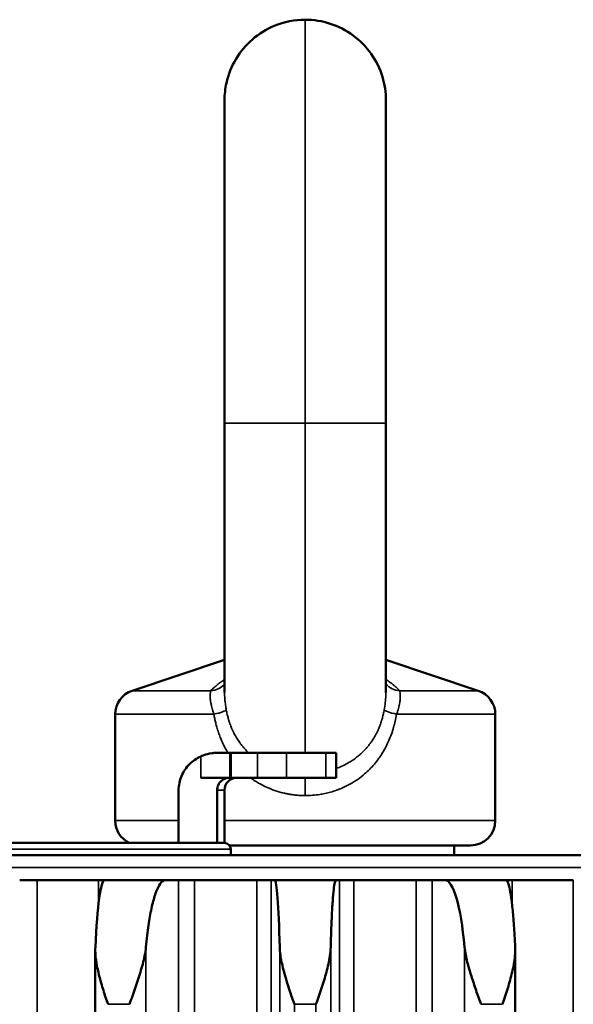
# Model space of a CAD drawing. Header units: millimetres. Extents: x 38 to 2514, y 38 to 1622.
# Tile 47 of 244: x 388 to 411, y 925 to 965. Entities that reach past the tile are written whole.
import ezdxf

# ---------------------------------------------------------------- set-up
doc = ezdxf.new("R2010")
doc.units = ezdxf.units.MM
doc.header["$LTSCALE"] = 7.692308
doc.layers.add('Visible (ISO)', color=7, linetype='Continuous', lineweight=50)
doc.layers.add('Visible Narrow (ISO)', color=7, linetype='Continuous', lineweight=35)

msp = doc.modelspace()

# ---------------------------------------------------------------- linework, layer by layer
at = {"layer": 'Visible (ISO)'}
for p, q in [((396.559, 948.343), (396.559, 961.343)), ((403.056, 961.343), (403.056, 948.343)), ((396.559, 937.496), (396.559, 948.343)), ((403.056, 948.343), (403.056, 937.496)), ((396.559, 938.81), (392.841, 937.571)), ((403.056, 938.81), (406.774, 937.571)), ((396.559, 937.496), (396.559, 937.496)), ((392.158, 932.343), (392.158, 936.622)), ((407.458, 932.343), (407.458, 936.622)), ((396.218, 935.068), (396.773, 935.068)), ((396.773, 935.068), (396.821, 935.068)), ((397.889, 935.068), (396.821, 935.068)), ((397.889, 935.068), (399.055, 935.068)), ((400.641, 935.068), (399.055, 935.068)), ((401.058, 935.068), (400.641, 935.068)), ((401.058, 934.068), (401.058, 935.068)), ((396.773, 934.068), (395.603, 934.068)), ((396.773, 934.068), (396.821, 934.068)), ((396.821, 934.068), (397.889, 934.068)), ((397.889, 934.068), (399.055, 934.068)), ((399.055, 934.068), (400.641, 934.068)), ((401.058, 934.068), (400.641, 934.068)), ((394.71, 933.568), (394.71, 931.443)), ((396.26, 933.568), (396.26, 931.443)), ((396.558, 931.443), (396.558, 933.568)), ((396.26, 931.443), (379.41, 931.443)), ((396.558, 931.443), (396.26, 931.443)), ((396.758, 931.343), (406.458, 931.343)), ((396.808, 931.193), (396.808, 930.943)), ((405.808, 931.343), (405.808, 930.943)), ((446.392, 930.943), (353.223, 930.943)), ((388.315, 929.943), (389.019, 929.943)), ((391.484, 929.943), (389.019, 929.943)), ((391.484, 929.943), (391.732, 929.943)), ((391.732, 929.943), (394.182, 929.943)), ((394.182, 929.943), (394.705, 929.943)), ((394.705, 929.943), (395.35, 929.943)), ((397.858, 929.943), (395.35, 929.943)), ((397.858, 929.943), (398.434, 929.943)), ((398.434, 929.943), (398.572, 929.943)), ((401.043, 929.943), (398.572, 929.943)), ((401.043, 929.943), (401.182, 929.943)), ((401.182, 929.943), (401.757, 929.943)), ((404.266, 929.943), (401.757, 929.943)), ((404.266, 929.943), (404.911, 929.943)), ((404.911, 929.943), (405.433, 929.943)), ((405.433, 929.943), (407.883, 929.943)), ((407.883, 929.943), (408.131, 929.943)), ((410.597, 929.943), (408.131, 929.943)), ((391.357, 927.126), (391.357, 819.906)), ((408.258, 927.129), (408.258, 819.906))]:
    msp.add_line(p, q, dxfattribs=at)
for centre, radius, start, end in [((393.158, 936.622), 1, 108.4349, 180), ((406.458, 936.622), 1, 0, 71.5651), ((397.058, 933.568), 0.5, 90, 180), ((393.158, 932.343), 1, 180, 244.1581), ((406.458, 932.343), 1, 270, 0), ((396.558, 931.193), 0.25, 0, 90)]:
    msp.add_arc(centre, radius, start, end, dxfattribs=at)
for centre, ratio, start_param, end_param in [((391.733, 924.94), 0.084023, 6.283181, 7.374666), ((398.572, 924.94), 0.047045, 5.191701, 6.283187), ((405.433, 924.94), 0.177308, 5.191716, 6.283202)]:
    msp.add_ellipse(centre, major_axis=(0, 5.003), ratio=ratio, start_param=start_param, end_param=end_param, dxfattribs=at)
for points, knots in [([(396.559, 961.343), (396.559, 961.461), (396.565, 961.579), (396.591, 961.813), (396.61, 961.929), (396.709, 962.384), (396.843, 962.717), (397.199, 963.308), (397.424, 963.577), (397.941, 964.026), (398.241, 964.21), (398.95, 964.504), (399.383, 964.593), (399.808, 964.593)], [0, 0, 0, 0, 0.0354862, 0.0354862, 0.0705616, 0.0705616, 0.1753177, 0.1753177, 0.2777512, 0.2777512, 0.3806926, 0.3806926, 0.508195, 0.508195, 0.508195, 0.508195]), ([(399.808, 964.593), (400.147, 964.593), (400.49, 964.537), (401.141, 964.325), (401.457, 964.165), (402.012, 963.755), (402.259, 963.502), (402.658, 962.938), (402.816, 962.621), (402.962, 962.139), (402.997, 961.984), (403.044, 961.667), (403.056, 961.504), (403.056, 961.343)], [0, 0, 0, 0, 0.1017908, 0.1017908, 0.2053413, 0.2053413, 0.308844, 0.308844, 0.4124845, 0.4124845, 0.45999, 0.45999, 0.5085534, 0.5085534, 0.5085534, 0.5085534]), ([(396.218, 935.068), (396.163, 935.068), (396.106, 935.064), (395.933, 935.041), (395.817, 935.011), (395.669, 934.954), (395.635, 934.94), (395.603, 934.925)], [0.16319725, 0.16319725, 0.16319725, 0.16319725, 0.18114858, 0.18114858, 0.21497327, 0.21497327, 0.22484729, 0.22484729, 0.22484729, 0.22484729]), ([(395.603, 934.925), (395.444, 934.851), (395.28, 934.74), (395.025, 934.491), (394.898, 934.306), (394.754, 933.966), (394.71, 933.751), (394.71, 933.568)], [0.2891358, 0.2891358, 0.2891358, 0.2891358, 0.3398258, 0.3398258, 0.3958246, 0.3958246, 0.4507413, 0.4507413, 0.4507413, 0.4507413]), ([(396.26, 933.568), (396.26, 933.629), (396.275, 933.701), (396.323, 933.814), (396.365, 933.876), (396.454, 933.964), (396.517, 934.005), (396.635, 934.053), (396.71, 934.068), (396.774, 934.068)], [-0.15002319, -0.15002319, -0.15002319, -0.15002319, -0.13167236, -0.13167236, -0.11305601, -0.11305601, -0.09413107, -0.09413107, -0.07497355, -0.07497355, -0.07497355, -0.07497355]), ([(394.182, 929.943), (394.127, 929.943), (394.067, 929.912), (393.95, 929.781), (393.893, 929.68), (393.792, 929.443), (393.739, 929.286), (393.639, 928.912), (393.593, 928.695), (393.516, 928.259), (393.478, 927.999), (393.426, 927.566), (393.41, 927.406), (393.395, 927.247)], [-0.7413344, -0.7413344, -0.7413344, -0.7413344, -0.6484803, -0.6484803, -0.5556262, -0.5556262, -0.4629019, -0.4629019, -0.3701777, -0.3701777, -0.2775841, -0.2775841, -0.2268131, -0.2268131, -0.2268131, -0.2268131]), ([(401.043, 929.943), (401.028, 929.943), (401.013, 929.912), (400.982, 929.781), (400.966, 929.68), (400.939, 929.443), (400.925, 929.286), (400.899, 928.912), (400.887, 928.695), (400.866, 928.259), (400.856, 927.999), (400.843, 927.566), (400.838, 927.406), (400.834, 927.247)], [-0.7413344, -0.7413344, -0.7413344, -0.7413344, -0.6484803, -0.6484803, -0.5556262, -0.5556262, -0.4629019, -0.4629019, -0.3701777, -0.3701777, -0.2775841, -0.2775841, -0.2268131, -0.2268131, -0.2268131, -0.2268131]), ([(407.883, 929.943), (407.909, 929.943), (407.937, 929.912), (407.993, 929.781), (408.02, 929.68), (408.068, 929.443), (408.093, 929.286), (408.14, 928.912), (408.162, 928.695), (408.199, 928.259), (408.217, 927.999), (408.241, 927.566), (408.249, 927.406), (408.256, 927.247)], [-0.7413344, -0.7413344, -0.7413344, -0.7413344, -0.6484803, -0.6484803, -0.5556262, -0.5556262, -0.4629019, -0.4629019, -0.3701777, -0.3701777, -0.2775841, -0.2775841, -0.2268131, -0.2268131, -0.2268131, -0.2268131])]:
    msp.add_open_spline(points, degree=3, knots=knots, dxfattribs=at)
for points in [[(391.875, 924.943), (391.842, 925.038), (391.764, 925.222), (391.683, 925.51), (391.595, 925.794), (391.518, 926.077), (391.451, 926.358), (391.398, 926.642), (391.361, 926.934), (391.355, 927.142), (391.36, 927.247)], [(393.395, 927.247), (393.384, 927.13), (393.347, 926.897), (393.267, 926.564), (393.172, 926.237), (393.07, 925.914), (392.959, 925.592), (392.857, 925.266), (392.769, 925.052), (392.731, 924.943)], [(399.376, 924.943), (399.343, 925.038), (399.263, 925.222), (399.178, 925.51), (399.084, 925.794), (398.999, 926.077), (398.922, 926.358), (398.855, 926.642), (398.803, 926.934), (398.784, 927.142), (398.781, 927.247)], [(400.834, 927.247), (400.831, 927.13), (400.808, 926.897), (400.744, 926.564), (400.662, 926.237), (400.569, 925.914), (400.464, 925.592), (400.365, 925.266), (400.277, 925.052), (400.239, 924.943)], [(406.885, 924.943), (406.852, 925.038), (406.772, 925.222), (406.684, 925.51), (406.586, 925.794), (406.493, 926.077), (406.407, 926.358), (406.329, 926.642), (406.262, 926.934), (406.23, 927.142), (406.22, 927.247)], [(408.256, 927.247), (408.261, 927.13), (408.252, 926.897), (408.206, 926.564), (408.137, 926.237), (408.055, 925.914), (407.958, 925.592), (407.864, 925.266), (407.778, 925.052), (407.741, 924.943)]]:
    msp.add_open_spline(points, degree=3, dxfattribs=at)
at = {"layer": 'Visible Narrow (ISO)'}
for p, q in [((399.808, 948.343), (399.808, 964.593)), ((396.559, 948.343), (399.808, 948.343)), ((399.808, 935.068), (399.808, 948.343)), ((399.808, 948.343), (403.056, 948.343)), ((392.841, 937.571), (396.005, 937.571)), ((403.61, 937.571), (406.774, 937.571)), ((392.158, 936.622), (396.133, 936.622)), ((403.483, 936.622), (407.458, 936.622)), ((396.773, 934.068), (396.773, 935.068)), ((396.821, 935.068), (396.821, 934.068)), ((397.889, 935.068), (397.889, 934.068)), ((399.055, 935.068), (399.055, 934.068)), ((400.641, 935.068), (400.641, 934.068)), ((395.603, 934.068), (395.603, 934.925)), ((399.808, 933.347), (399.808, 934.068)), ((396.26, 933.568), (396.558, 933.568)), ((392.158, 932.343), (394.71, 932.343)), ((396.558, 932.343), (407.458, 932.343)), ((379.262, 931.193), (396.808, 931.193)), ((446.892, 930.453), (352.723, 930.453)), ((389.019, 906.843), (389.019, 929.943)), ((391.484, 929.943), (391.484, 928.977)), ((394.705, 821.49), (394.705, 929.943)), ((395.35, 906.843), (395.35, 929.943)), ((397.858, 929.943), (397.858, 906.843)), ((398.434, 929.943), (398.434, 822.267)), ((401.182, 822.267), (401.182, 929.943)), ((401.757, 906.843), (401.757, 929.943)), ((404.266, 929.943), (404.266, 906.843)), ((404.911, 929.943), (404.911, 821.49)), ((408.131, 928.977), (408.131, 929.943)), ((410.597, 929.943), (410.597, 906.843)), ((393.395, 927.247), (393.395, 820.95)), ((398.781, 927.247), (398.781, 822.273)), ((400.834, 927.247), (400.834, 822.273)), ((406.22, 927.247), (406.22, 820.95)), ((392.731, 924.943), (391.875, 924.943)), ((399.376, 924.943), (400.239, 924.943)), ((399.376, 924.943), (399.376, 822.289)), ((400.239, 924.943), (400.239, 822.289)), ((407.741, 924.943), (406.885, 924.943))]:
    msp.add_line(p, q, dxfattribs=at)
for centre, major_axis, ratio, start_param, end_param in [((395.833, 938.519), (0.741, -0.671), 0.911481, 5.583254, 6.259659), ((403.783, 938.519), (-0.741, -0.672), 0.911463, 0.023434, 0.699829), ((395.652, 936.622), (0.982, 0.188), 0.102691, 5.203708, 6.172334), ((403.963, 936.622), (-0.982, 0.188), 0.102689, 0.110829, 1.079481)]:
    msp.add_ellipse(centre, major_axis=major_axis, ratio=ratio, start_param=start_param, end_param=end_param, dxfattribs=at)
for points, knots in [([(396.559, 938.022), (396.527, 938), (396.495, 937.978), (396.409, 937.918), (396.356, 937.879), (396.301, 937.837), (396.298, 937.834), (396.252, 937.799), (396.212, 937.765), (396.162, 937.722), (396.151, 937.712), (396.092, 937.659), (396.047, 937.615), (396.005, 937.571)], [0.7914408, 0.7914408, 0.7914408, 0.7914408, 0.8235294, 0.8235294, 0.878694, 0.878694, 0.8823529, 0.8823529, 0.92837, 0.92837, 0.9411765, 0.9411765, 1, 1, 1, 1]), ([(403.61, 937.571), (403.569, 937.614), (403.525, 937.658), (403.446, 937.729), (403.414, 937.756), (403.36, 937.8), (403.339, 937.817), (403.277, 937.866), (403.234, 937.898), (403.174, 937.941), (403.158, 937.952), (403.113, 937.983), (403.085, 938.003), (403.056, 938.022)], [0, 0, 0, 0, 0.0588235, 0.0588235, 0.095354, 0.095354, 0.1176471, 0.1176471, 0.1606303, 0.1606303, 0.1764706, 0.1764706, 0.203273, 0.203273, 0.203273, 0.203273]), ([(396.005, 937.571), (396.003, 937.561), (396, 937.55), (395.998, 937.535), (395.997, 937.533), (395.995, 937.521), (395.993, 937.51), (395.989, 937.486), (395.987, 937.471), (395.985, 937.447), (395.984, 937.438), (395.983, 937.42), (395.982, 937.411), (395.981, 937.376), (395.98, 937.348), (395.981, 937.31), (395.982, 937.302), (395.982, 937.289), (395.983, 937.285), (395.985, 937.25), (395.987, 937.218), (395.993, 937.17), (395.995, 937.155), (395.998, 937.136), (395.999, 937.133), (396.004, 937.101), (396.009, 937.071), (396.019, 937.02), (396.024, 937), (396.031, 936.968), (396.034, 936.956), (396.045, 936.911), (396.054, 936.877), (396.067, 936.83), (396.07, 936.818), (396.081, 936.783), (396.087, 936.761), (396.105, 936.706), (396.116, 936.673), (396.129, 936.633), (396.131, 936.628), (396.133, 936.622)], [0.000006, 0.000006, 0.000006, 0.000006, 0.0737684, 0.0737684, 0.0855488, 0.0855488, 0.1428571, 0.1428571, 0.2095572, 0.2095572, 0.2499264, 0.2499264, 0.2857143, 0.2857143, 0.3873375, 0.3873375, 0.4149503, 0.4149503, 0.4285714, 0.4285714, 0.5277914, 0.5277914, 0.5714286, 0.5714286, 0.5798468, 0.5798468, 0.6627197, 0.6627197, 0.7142857, 0.7142857, 0.7446011, 0.7446011, 0.8278841, 0.8278841, 0.8571429, 0.8571429, 0.9096395, 0.9096395, 0.9867837, 0.9867837, 0.9999939, 0.9999939, 0.9999939, 0.9999939]), ([(396.559, 937.496), (396.559, 937.479), (396.559, 937.461), (396.56, 937.421), (396.561, 937.397), (396.564, 937.328), (396.567, 937.283), (396.575, 937.19), (396.58, 937.143), (396.593, 937.027), (396.603, 936.958), (396.62, 936.858), (396.625, 936.828), (396.63, 936.798)], [0.64565, 0.64565, 0.64565, 0.64565, 0.6750606, 0.6750606, 0.7142857, 0.7142857, 0.7862843, 0.7862843, 0.8571429, 0.8571429, 0.9581138, 0.9581138, 0.9999999, 0.9999999, 0.9999999, 0.9999999]), ([(402.985, 936.798), (403.003, 936.901), (403.034, 937.099), (403.053, 937.33), (403.056, 937.456), (403.056, 937.496)], [0.0000001, 0.0000001, 0.0000001, 0.0000001, 0.1428571, 0.2857143, 0.3544197, 0.3544197, 0.3544197, 0.3544197]), ([(403.483, 936.622), (403.498, 936.665), (403.512, 936.708), (403.53, 936.769), (403.536, 936.787), (403.552, 936.841), (403.561, 936.875), (403.576, 936.933), (403.582, 936.957), (403.597, 937.021), (403.605, 937.061), (403.614, 937.113), (403.616, 937.126), (403.625, 937.19), (403.63, 937.237), (403.634, 937.313), (403.635, 937.344), (403.634, 937.382), (403.634, 937.392), (403.633, 937.42), (403.631, 937.437), (403.628, 937.47), (403.626, 937.485), (403.622, 937.512), (403.62, 937.525), (403.615, 937.548), (403.613, 937.558), (403.611, 937.568), (403.61, 937.57), (403.61, 937.571)], [0.0000019, 0.0000019, 0.0000019, 0.0000019, 0.099353, 0.099353, 0.1428571, 0.1428571, 0.2259049, 0.2259049, 0.2857143, 0.2857143, 0.391546, 0.391546, 0.4285714, 0.4285714, 0.5714286, 0.5714286, 0.6771176, 0.6771176, 0.7142857, 0.7142857, 0.7862898, 0.7862898, 0.8571429, 0.8571429, 0.9244889, 0.9244889, 0.9915061, 0.9915061, 1, 1, 1, 1]), ([(396.133, 936.622), (396.142, 936.564), (396.153, 936.506), (396.177, 936.39), (396.19, 936.333), (396.211, 936.246), (396.218, 936.216), (396.234, 936.158), (396.242, 936.129), (396.27, 936.031), (396.291, 935.961), (396.338, 935.824), (396.363, 935.756), (396.401, 935.66), (396.412, 935.631), (396.434, 935.581), (396.443, 935.558), (396.481, 935.474), (396.51, 935.412), (396.571, 935.29), (396.603, 935.23), (396.657, 935.136), (396.677, 935.102), (396.698, 935.068)], [0, 0, 0, 0, 0.0433007, 0.0433007, 0.0843293, 0.0843293, 0.1048788, 0.1048788, 0.125, 0.125, 0.172267, 0.172267, 0.2168518, 0.2168518, 0.2354802, 0.2354802, 0.25, 0.25, 0.2901855, 0.2901855, 0.3284818, 0.3284818, 0.3503751, 0.3503751, 0.3503751, 0.3503751]), ([(396.63, 936.798), (396.641, 936.738), (396.653, 936.677), (396.668, 936.615), (396.681, 936.559), (396.695, 936.502), (396.712, 936.443), (396.713, 936.438), (396.715, 936.432), (396.717, 936.426), (396.722, 936.409), (396.727, 936.392), (396.732, 936.376), (396.75, 936.315), (396.771, 936.255), (396.793, 936.193), (396.815, 936.134), (396.839, 936.075), (396.866, 936.015), (396.871, 936.003), (396.876, 935.991), (396.882, 935.979), (396.89, 935.961), (396.898, 935.943), (396.907, 935.925), (396.935, 935.867), (396.966, 935.808), (396.999, 935.749), (397.031, 935.693), (397.065, 935.637), (397.102, 935.58), (397.12, 935.552), (397.139, 935.524), (397.159, 935.496), (397.167, 935.485), (397.175, 935.474), (397.183, 935.463), (397.214, 935.421), (397.247, 935.378), (397.281, 935.336), (397.315, 935.295), (397.351, 935.254), (397.388, 935.214), (397.424, 935.174), (397.462, 935.135), (397.501, 935.097), (397.511, 935.087), (397.522, 935.077), (397.532, 935.068)], [0, 0, 0, 0, 0.0552949, 0.0552949, 0.0552949, 0.105554, 0.105554, 0.105554, 0.1105899, 0.1105899, 0.1105899, 0.125, 0.125, 0.125, 0.1764063, 0.1764063, 0.1764063, 0.2255874, 0.2255874, 0.2255874, 0.2353193, 0.2353193, 0.2353193, 0.25, 0.25, 0.25, 0.2976626, 0.2976626, 0.2976626, 0.3433013, 0.3433013, 0.3433013, 0.3660145, 0.3660145, 0.3660145, 0.375, 0.375, 0.375, 0.409668, 0.409668, 0.409668, 0.4440053, 0.4440053, 0.4440053, 0.4779756, 0.4779756, 0.4779756, 0.4868155, 0.4868155, 0.4868155, 0.4868155]), ([(399.808, 933.347), (399.906, 933.347), (400.005, 933.351), (400.203, 933.367), (400.301, 933.378), (400.43, 933.399), (400.46, 933.404), (400.564, 933.424), (400.638, 933.44), (400.79, 933.477), (400.868, 933.499), (401.021, 933.548), (401.098, 933.575), (401.284, 933.647), (401.393, 933.696), (401.604, 933.802), (401.705, 933.861), (401.922, 933.999), (402.035, 934.081), (402.217, 934.232), (402.289, 934.296), (402.422, 934.427), (402.483, 934.492), (402.606, 934.631), (402.667, 934.707), (402.757, 934.827), (402.789, 934.872), (402.873, 934.994), (402.922, 935.073), (403.015, 935.233), (403.058, 935.316), (403.116, 935.435), (403.133, 935.471), (403.188, 935.593), (403.222, 935.676), (403.286, 935.847), (403.315, 935.933), (403.348, 936.041), (403.355, 936.064), (403.387, 936.174), (403.409, 936.261), (403.449, 936.44), (403.467, 936.532), (403.483, 936.622)], [0, 0, 0, 0, 0.054563, 0.054563, 0.108823, 0.108823, 0.125, 0.125, 0.165472, 0.165472, 0.207736, 0.207736, 0.25, 0.25, 0.312849, 0.312849, 0.375, 0.375, 0.449207, 0.449207, 0.5, 0.5, 0.54623, 0.54623, 0.596148, 0.596148, 0.625, 0.625, 0.674852, 0.674852, 0.726624, 0.726624, 0.75, 0.75, 0.803431, 0.803431, 0.859856, 0.859856, 0.875, 0.875, 0.934038, 0.934038, 1, 1, 1, 1]), ([(401.058, 934.441), (401.133, 934.469), (401.207, 934.499), (401.279, 934.532), (401.363, 934.57), (401.445, 934.612), (401.524, 934.657), (401.528, 934.659), (401.531, 934.661), (401.535, 934.663), (401.592, 934.695), (401.648, 934.73), (401.702, 934.766), (401.707, 934.769), (401.713, 934.773), (401.718, 934.776), (401.772, 934.812), (401.824, 934.85), (401.876, 934.89), (401.922, 934.926), (401.968, 934.964), (402.012, 935.003), (402.015, 935.006), (402.019, 935.009), (402.022, 935.012), (402.038, 935.025), (402.053, 935.04), (402.069, 935.054), (402.107, 935.089), (402.144, 935.126), (402.18, 935.163), (402.216, 935.201), (402.252, 935.24), (402.286, 935.279), (402.32, 935.319), (402.353, 935.359), (402.385, 935.4), (402.394, 935.412), (402.403, 935.423), (402.411, 935.435), (402.419, 935.445), (402.427, 935.456), (402.434, 935.466), (402.471, 935.516), (402.505, 935.566), (402.537, 935.616), (402.576, 935.678), (402.613, 935.741), (402.646, 935.803), (402.664, 935.836), (402.681, 935.87), (402.698, 935.903), (402.707, 935.921), (402.715, 935.939), (402.723, 935.956), (402.744, 936), (402.763, 936.044), (402.781, 936.088), (402.807, 936.152), (402.831, 936.215), (402.852, 936.277), (402.862, 936.307), (402.871, 936.336), (402.88, 936.365), (402.887, 936.385), (402.893, 936.406), (402.899, 936.426), (402.915, 936.484), (402.93, 936.541), (402.943, 936.597), (402.957, 936.655), (402.969, 936.713), (402.98, 936.77), (402.982, 936.779), (402.983, 936.789), (402.985, 936.798)], [0.2649658, 0.2649658, 0.2649658, 0.2649658, 0.3145493, 0.3145493, 0.3145493, 0.3722926, 0.3722926, 0.3722926, 0.375, 0.375, 0.375, 0.4167351, 0.4167351, 0.4167351, 0.4208071, 0.4208071, 0.4208071, 0.462436, 0.462436, 0.462436, 0.5, 0.5, 0.5, 0.5028618, 0.5028618, 0.5028618, 0.5161136, 0.5161136, 0.5161136, 0.5490209, 0.5490209, 0.5490209, 0.5821046, 0.5821046, 0.5821046, 0.6155489, 0.6155489, 0.6155489, 0.625, 0.625, 0.625, 0.6334017, 0.6334017, 0.6334017, 0.673704, 0.673704, 0.673704, 0.7233134, 0.7233134, 0.7233134, 0.75, 0.75, 0.75, 0.7640795, 0.7640795, 0.7640795, 0.7993344, 0.7993344, 0.7993344, 0.8508852, 0.8508852, 0.8508852, 0.875, 0.875, 0.875, 0.8920634, 0.8920634, 0.8920634, 0.9407097, 0.9407097, 0.9407097, 0.9914691, 0.9914691, 0.9914691, 1, 1, 1, 1]), ([(397.603, 934.068), (397.642, 934.039), (397.681, 934.011), (397.746, 933.966), (397.771, 933.949), (397.8, 933.931), (397.804, 933.928), (397.888, 933.874), (397.971, 933.826), (398.14, 933.736), (398.227, 933.694), (398.36, 933.637), (398.404, 933.619), (398.462, 933.596), (398.476, 933.591), (398.547, 933.565), (398.604, 933.545), (398.719, 933.508), (398.777, 933.491), (398.893, 933.46), (398.952, 933.446), (399.056, 933.423), (399.101, 933.414), (399.171, 933.402), (399.195, 933.398), (399.282, 933.384), (399.345, 933.375), (399.469, 933.362), (399.531, 933.357), (399.654, 933.35), (399.716, 933.348), (399.787, 933.347), (399.797, 933.347), (399.808, 933.347)], [0.5846726, 0.5846726, 0.5846726, 0.5846726, 0.6093598, 0.6093598, 0.625, 0.625, 0.6271336, 0.6271336, 0.6762366, 0.6762366, 0.7256656, 0.7256656, 0.75, 0.75, 0.7575815, 0.7575815, 0.7883326, 0.7883326, 0.8191753, 0.8191753, 0.8503444, 0.8503444, 0.875, 0.875, 0.8882665, 0.8882665, 0.9230504, 0.9230504, 0.9582991, 0.9582991, 0.993971, 0.993971, 0.9999949, 0.9999949, 0.9999949, 0.9999949])]:
    msp.add_open_spline(points, degree=3, knots=knots, dxfattribs=at)

doc.saveas('drawing.dxf')
